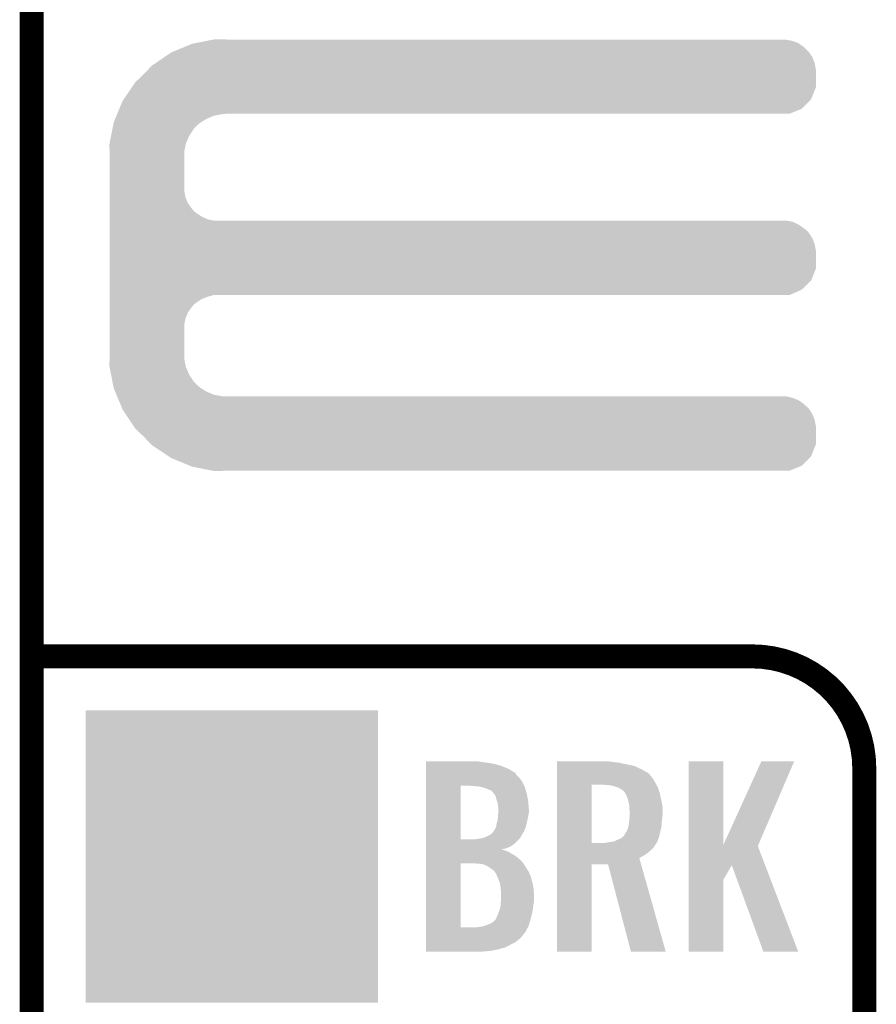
# Model space of a CAD drawing. Extents: x -1.4 to 24.2, y -3.9 to 53.4.
# Tile 15 of 33: x -1.3 to 4.1, y 16.8 to 23.1. Entities that reach past the tile are written whole.
import ezdxf

# ---------------------------------------------------------------- set-up
doc = ezdxf.new("R2010")
doc.units = 0
doc.layers.get('0').update_dxf_attribs({"linetype": 'CONTINUOUS'})
for name, color, linetype in [('BLDC_FOC_CLICK_V100_GKO', 9, 'CONTINUOUS'), ('BLDC_FOC_CLICK_V100_GTO', 11, 'CONTINUOUS'), ('BLDC_FOC_CLICK_V100_GTS', 8, 'CONTINUOUS')]:
    doc.layers.add(name, color=color, linetype=linetype)

# ---------------------------------------------------------------- blocks, each defined once
blk = doc.blocks.new('SQUARE_58')
blk.add_solid([(0.9271, 0.9271), (0.9271, -0.9271), (-0.9271, 0.9271), (-0.9271, -0.9271)])

msp = doc.modelspace()

# ---------------------------------------------------------------- linework, layer by layer
at = {"layer": 'BLDC_FOC_CLICK_V100_GKO', "const_width": 0.1524}
msp.add_lwpolyline([(-1.27, -3.81), (-1.27, 51.054)], dxfattribs=at)
at = {"layer": 'BLDC_FOC_CLICK_V100_GTO', "const_width": 0.1524}
for points in [[(-1.27, 19.05), (3.302, 19.05)], [(4.0132, -0.5588), (4.0132, 18.3388)]]:
    msp.add_lwpolyline(points, dxfattribs=at)
msp.add_lwpolyline([(4.0132, 18.3388, 0.4142136), (3.302, 19.05)], format="xyb", dxfattribs=at)
at = {"layer": 'BLDC_FOC_CLICK_V100_GTO'}
for points in [[(-0.300418, 22.918418), (-0.251458, 22.93874), (3.629662, 22.918418), (3.600308, 22.93874)], [(-0.251458, 22.93874), (-0.238538, 22.941278), (3.600308, 22.93874), (3.596642, 22.941278)], [(-0.238538, 22.941278), (-0.160952, 22.956518), (3.596642, 22.941278), (3.558542, 22.956518)], [(-0.160952, 22.956518), (-0.12215, 22.96414), (3.558542, 22.956518), (3.517902, 22.96414)], [(-0.12215, 22.96414), (-0.109352, 22.966654), (-0.035534, 22.96414), (-0.03556, 22.966654)], [(-0.109352, 22.966654), (-0.109218, 22.96668), (-0.03556, 22.966654), (-0.109218, 22.96668)], [(-0.426718, 22.854924), (-0.386084, 22.88286), (3.683, 22.854924), (3.663658, 22.88286)], [(-0.386084, 22.88286), (-0.373846, 22.88794), (3.663658, 22.88286), (3.66014, 22.88794)], [(-0.373846, 22.88794), (-0.300418, 22.918418), (3.66014, 22.88794), (3.629662, 22.918418)], [(-0.507998, 22.79904), (-0.482142, 22.816818), (3.701574, 22.79904), (3.69824, 22.816818)], [(-0.482142, 22.816818), (-0.426718, 22.854924), (3.69824, 22.816818), (3.683, 22.854924)], [(-0.5588, 22.7457), (-0.529774, 22.776178), (3.705858, 22.7457), (3.70586, 22.776178)], [(-0.529774, 22.776178), (-0.507998, 22.79904), (3.70586, 22.776178), (3.701574, 22.79904)], [(-0.634624, 22.661876), (-0.612138, 22.6949), (3.705858, 22.661876), (3.705858, 22.6949)], [(-0.612138, 22.6949), (-0.5588, 22.7457), (3.705858, 22.6949), (3.705858, 22.7457)], [(-0.6865, 22.585684), (-0.634624, 22.661876), (3.675376, 22.585684), (3.705858, 22.661876)], [(-0.714506, 22.52472), (-0.693418, 22.575522), (3.614416, 22.52472), (3.665214, 22.575522)], [(-0.693418, 22.575522), (-0.6865, 22.585684), (3.665214, 22.575522), (3.675376, 22.585684)], [(-0.727158, 22.49424), (-0.714506, 22.52472), (3.538216, 22.49424), (3.614416, 22.52472)], [(-0.750796, 22.43328), (-0.749298, 22.440902), (-0.205742, 22.43328), (-0.193962, 22.440902)], [(-0.749298, 22.440902), (-0.740866, 22.461218), (-0.193962, 22.440902), (-0.16256, 22.461218)], [(-0.740866, 22.461218), (-0.732432, 22.481538), (-0.16256, 22.461218), (-0.114302, 22.481538)], [(-0.732432, 22.481538), (-0.728214, 22.4917), (-0.114302, 22.481538), (-0.06096, 22.4917)], [(-0.728214, 22.4917), (-0.727158, 22.49424), (-0.06096, 22.4917), (-0.03556, 22.49424)], [(-0.766762, 22.352004), (-0.758282, 22.395178), (-0.27178, 22.352004), (-0.24384, 22.395178)], [(-0.758282, 22.395178), (-0.75429, 22.4155), (-0.24384, 22.395178), (-0.226062, 22.4155)], [(-0.75429, 22.4155), (-0.750796, 22.43328), (-0.226062, 22.4155), (-0.205742, 22.43328)], [(-0.776244, 22.303738), (-0.766762, 22.352004), (-0.2921, 22.303738), (-0.27178, 22.352004)], [(-0.77724, 22.298662), (-0.776244, 22.303738), (-0.293116, 22.298662), (-0.2921, 22.303738)], [(-0.775662, 22.252938), (-0.77724, 22.298662), (-0.30226, 22.252938), (-0.293116, 22.298662)], [(-0.7747, 22.225), (-0.775662, 22.252938), (-0.30226, 22.225), (-0.30226, 22.252938)], [(-0.7747, 22.006558), (-0.7747, 22.225), (-0.30226, 22.006558), (-0.30226, 22.225)], [(-0.7747, 21.965918), (-0.7747, 22.006558), (-0.294638, 21.965918), (-0.30226, 22.006558)], [(-0.7747, 21.927818), (-0.7747, 21.965918), (-0.279398, 21.927818), (-0.294638, 21.965918)], [(-0.7747, 21.89226), (-0.7747, 21.927818), (-0.254, 21.89226), (-0.279398, 21.927818)], [(-0.7747, 21.877018), (-0.7747, 21.89226), (-0.241298, 21.877018), (-0.254, 21.89226)], [(-0.7747, 21.86432), (-0.7747, 21.877018), (-0.226058, 21.86432), (-0.241298, 21.877018)], [(-0.7747, 21.84146), (-0.7747, 21.86432), (-0.190498, 21.84146), (-0.226058, 21.86432)], [(-0.7747, 21.82368), (-0.7747, 21.84146), (-0.152398, 21.82368), (-0.190498, 21.84146)], [(-0.7747, 21.81606), (-0.7747, 21.82368), (-0.114298, 21.81606), (-0.152398, 21.82368)], [(-0.7747, 21.808438), (-0.7747, 21.81606), (3.558542, 21.808438), (3.517902, 21.81606)], [(-0.7747, 21.790658), (-0.7747, 21.808438), (3.596642, 21.790658), (3.558542, 21.808438)], [(-0.7747, 21.7678), (-0.7747, 21.790658), (3.62966, 21.7678), (3.596642, 21.790658)], [(-0.7747, 21.755102), (-0.7747, 21.7678), (3.644898, 21.755102), (3.62966, 21.7678)], [(-0.7747, 21.739858), (-0.7747, 21.755102), (3.66014, 21.739858), (3.644898, 21.755102)], [(-0.7747, 21.704304), (-0.7747, 21.739858), (3.683, 21.704304), (3.66014, 21.739858)], [(-0.7747, 21.666198), (-0.7747, 21.704304), (3.69824, 21.666198), (3.683, 21.704304)], [(-0.7747, 21.625558), (-0.7747, 21.666198), (3.70586, 21.625558), (3.69824, 21.666198)], [(-0.7747, 21.511256), (-0.7747, 21.625558), (3.705858, 21.511256), (3.70586, 21.625558)], [(-0.7747, 21.435064), (-0.7747, 21.511256), (3.675378, 21.435064), (3.705858, 21.511256)], [(-0.7747, 21.376638), (-0.7747, 21.435064), (3.614416, 21.376638), (3.675378, 21.435064)], [(-0.7747, 21.34362), (-0.7747, 21.376638), (3.538216, 21.34362), (3.614416, 21.376638)], [(-0.7747, 21.333458), (-0.7747, 21.34362), (-0.152402, 21.333458), (-0.114304, 21.34362)], [(-0.7747, 21.318218), (-0.7747, 21.333458), (-0.1905, 21.318218), (-0.152402, 21.333458)], [(-0.7747, 21.29536), (-0.7747, 21.318218), (-0.22606, 21.29536), (-0.1905, 21.318218)], [(-0.7747, 21.282658), (-0.7747, 21.29536), (-0.241302, 21.282658), (-0.22606, 21.29536)], [(-0.7747, 21.26742), (-0.7747, 21.282658), (-0.254, 21.26742), (-0.241302, 21.282658)], [(-0.7747, 21.231864), (-0.7747, 21.26742), (-0.2794, 21.231864), (-0.254, 21.26742)], [(-0.7747, 21.193758), (-0.7747, 21.231864), (-0.29464, 21.193758), (-0.2794, 21.231864)], [(-0.7747, 21.153118), (-0.7747, 21.193758), (-0.30226, 21.153118), (-0.29464, 21.193758)], [(-0.7747, 20.9677), (-0.7747, 21.153118), (-0.30226, 20.9677), (-0.30226, 21.153118)], [(-0.77724, 20.894042), (-0.775576, 20.942298), (-0.293066, 20.894042), (-0.30226, 20.942298)], [(-0.775576, 20.942298), (-0.7747, 20.9677), (-0.30226, 20.942298), (-0.30226, 20.9677)], [(-0.77624, 20.888958), (-0.77724, 20.894042), (-0.292098, 20.888958), (-0.293066, 20.894042)], [(-0.766762, 20.8407), (-0.77624, 20.888958), (-0.271778, 20.8407), (-0.292098, 20.888958)], [(-0.758278, 20.797518), (-0.766762, 20.8407), (-0.24384, 20.797518), (-0.271778, 20.8407)], [(-0.754288, 20.777198), (-0.758278, 20.797518), (-0.22606, 20.777198), (-0.24384, 20.797518)], [(-0.750796, 20.75942), (-0.754288, 20.777198), (-0.205738, 20.75942), (-0.22606, 20.777198)], [(-0.7493, 20.751802), (-0.750796, 20.75942), (-0.193966, 20.751802), (-0.205738, 20.75942)], [(-0.740864, 20.73148), (-0.7493, 20.751802), (-0.162564, 20.73148), (-0.193966, 20.751802)], [(-0.73243, 20.71116), (-0.740864, 20.73148), (-0.114298, 20.71116), (-0.162564, 20.73148)], [(-0.728212, 20.701), (-0.73243, 20.71116), (-0.060958, 20.701), (-0.114298, 20.71116)], [(-0.723994, 20.690838), (-0.728212, 20.701), (3.558542, 20.690838), (3.517902, 20.701)], [(-0.717668, 20.675598), (-0.723994, 20.690838), (3.596642, 20.675598), (3.558542, 20.690838)], [(-0.70818, 20.652738), (-0.717668, 20.675598), (3.629662, 20.652738), (3.596642, 20.675598)], [(-0.701856, 20.6375), (-0.70818, 20.652738), (3.6449, 20.6375), (3.629662, 20.652738)], [(-0.696582, 20.624796), (-0.701856, 20.6375), (3.66014, 20.624796), (3.6449, 20.6375)], [(-0.69342, 20.617176), (-0.696582, 20.624796), (3.66504, 20.617176), (3.66014, 20.624796)], [(-0.674798, 20.589244), (-0.69342, 20.617176), (3.683, 20.589244), (3.66504, 20.617176)], [(-0.649392, 20.551138), (-0.674798, 20.589244), (3.69824, 20.551138), (3.683, 20.589244)], [(-0.622298, 20.510498), (-0.649392, 20.551138), (3.70586, 20.510498), (3.69824, 20.551138)], [(-0.61214, 20.49526), (-0.622298, 20.510498), (3.705858, 20.49526), (3.70586, 20.510498)], [(-0.5588, 20.44446), (-0.61214, 20.49526), (3.705858, 20.44446), (3.705858, 20.49526)], [(-0.512834, 20.396196), (-0.5588, 20.44446), (3.705858, 20.396196), (3.705858, 20.44446)], [(-0.508002, 20.391122), (-0.512834, 20.396196), (3.703828, 20.391122), (3.705858, 20.396196)], [(-0.401324, 20.320004), (-0.508002, 20.391122), (3.675376, 20.320004), (3.703828, 20.391122)], [(-0.386082, 20.309842), (-0.401324, 20.320004), (3.665214, 20.309842), (3.675376, 20.320004)], [(-0.263694, 20.25904), (-0.386082, 20.309842), (3.614416, 20.25904), (3.665214, 20.309842)], [(-0.251462, 20.253962), (-0.263694, 20.25904), (3.60172, 20.253962), (3.614416, 20.25904)], [(-0.12215, 20.22856), (-0.251462, 20.253962), (3.538216, 20.22856), (3.60172, 20.253962)], [(-0.109222, 20.22602), (-0.12215, 20.22856), (-0.109222, 20.22602), (-0.03556, 20.22856)], [(1.231924, 18.38198), (1.231926, 18.38452), (1.57226, 18.38198), (1.557022, 18.38452)], [(1.231924, 18.37944), (1.231924, 18.38198), (1.5875, 18.37944), (1.57226, 18.38198)], [(1.231924, 18.37436), (1.231924, 18.37944), (1.6256, 18.37436), (1.5875, 18.37944)], [(2.062504, 18.38198), (2.062506, 18.38452), (2.4003, 18.38198), (2.385062, 18.38452)], [(2.062504, 18.37436), (2.062504, 18.38198), (2.461258, 18.37436), (2.4003, 18.38198)], [(2.898154, 17.853774), (2.898164, 18.384494), (3.11917, 17.853774), (3.11912, 18.384494)], [(2.898164, 18.384494), (2.898166, 18.38452), (3.11912, 18.384494), (2.898166, 18.38452)], [(3.11917, 17.853774), (3.360422, 18.384486), (3.340886, 17.853774), (3.568682, 18.384486)], [(3.360422, 18.384486), (3.360438, 18.38452), (3.568682, 18.384486), (3.360438, 18.38452)], [(1.231924, 18.36674), (1.231924, 18.37436), (1.668782, 18.36674), (1.6256, 18.37436)], [(1.231924, 18.35404), (1.231924, 18.36674), (1.711962, 18.35404), (1.668782, 18.36674)], [(1.231924, 18.33626), (1.231924, 18.35404), (1.75514, 18.33626), (1.711962, 18.35404)], [(1.231924, 18.3134), (1.231924, 18.33626), (1.79324, 18.3134), (1.75514, 18.33626)], [(1.231924, 18.310854), (1.231924, 18.3134), (1.798318, 18.310854), (1.79324, 18.3134)], [(2.062504, 18.3642), (2.062504, 18.37436), (2.50698, 18.3642), (2.461258, 18.37436)], [(2.062504, 18.354038), (2.062504, 18.3642), (2.555242, 18.354038), (2.50698, 18.3642)], [(2.062504, 18.33372), (2.062504, 18.354038), (2.598418, 18.33372), (2.555242, 18.354038)], [(2.062504, 18.31086), (2.062504, 18.33372), (2.63906, 18.31086), (2.598418, 18.33372)], [(1.231922, 18.282918), (1.231924, 18.298158), (1.82118, 18.282918), (1.805942, 18.298158)], [(1.231922, 18.26006), (1.231922, 18.282918), (1.838962, 18.26006), (1.82118, 18.282918)], [(1.231922, 18.22958), (1.231922, 18.26006), (1.855374, 18.22958), (1.838962, 18.26006)], [(1.231924, 18.298158), (1.231924, 18.310854), (1.805942, 18.298158), (1.798318, 18.310854)], [(2.062502, 18.277838), (2.062504, 18.29816), (2.669542, 18.277838), (2.65176, 18.29816)], [(2.062502, 18.25244), (2.062502, 18.277838), (2.68478, 18.25244), (2.669542, 18.277838)], [(2.062502, 18.23466), (2.062502, 18.25244), (2.694354, 18.23466), (2.68478, 18.25244)], [(2.062504, 18.308316), (2.062504, 18.31086), (2.644136, 18.308316), (2.63906, 18.31086)], [(2.062504, 18.29816), (2.062504, 18.308316), (2.65176, 18.29816), (2.644136, 18.308316)], [(1.231914, 17.889242), (1.231922, 18.229578), (1.452882, 17.889242), (1.452902, 18.229578)], [(1.231922, 18.229578), (1.231922, 18.22958), (1.452902, 18.229578), (1.49606, 18.22958)], [(1.53416, 18.22704), (1.49606, 18.22958), (1.856742, 18.22704), (1.855374, 18.22958)], [(1.534186, 18.227038), (1.53416, 18.22704), (1.856742, 18.227038), (1.856742, 18.22704)], [(1.564642, 18.2245), (1.534186, 18.227038), (1.857536, 18.2245), (1.856742, 18.227038)], [(1.59004, 18.219418), (1.564642, 18.2245), (1.859124, 18.219418), (1.857536, 18.2245)], [(1.6129, 18.2118), (1.59004, 18.219418), (1.861504, 18.2118), (1.859124, 18.219418)], [(1.628142, 18.204178), (1.6129, 18.2118), (1.863886, 18.204178), (1.861504, 18.2118)], [(1.638298, 18.20164), (1.628142, 18.204178), (1.86468, 18.20164), (1.863886, 18.204178)], [(1.645918, 18.199084), (1.638298, 18.20164), (1.865478, 18.199084), (1.86468, 18.20164)], [(1.645926, 18.196552), (1.645918, 18.199084), (1.866268, 18.196552), (1.865478, 18.199084)], [(1.65608, 18.1864), (1.645926, 18.196552), (1.86944, 18.1864), (1.866268, 18.196552)], [(2.062494, 17.866382), (2.062502, 18.234658), (2.283462, 17.866382), (2.283482, 18.234658)], [(2.062502, 18.234658), (2.062502, 18.23466), (2.283482, 18.234658), (2.36474, 18.23466)], [(2.397762, 18.23212), (2.36474, 18.23466), (2.695722, 18.23212), (2.694354, 18.23466)], [(2.42316, 18.227038), (2.397762, 18.23212), (2.698458, 18.227038), (2.695722, 18.23212)], [(2.44602, 18.21942), (2.42316, 18.227038), (2.70256, 18.21942), (2.698458, 18.227038)], [(2.446024, 18.219418), (2.44602, 18.21942), (2.70256, 18.219418), (2.70256, 18.21942)], [(2.461258, 18.2118), (2.446024, 18.219418), (2.7051, 18.2118), (2.70256, 18.219418)], [(2.47396, 18.20418), (2.461258, 18.2118), (2.70764, 18.20418), (2.7051, 18.2118)], [(2.48412, 18.196558), (2.47396, 18.20418), (2.71018, 18.196558), (2.70764, 18.20418)], [(2.491742, 18.188936), (2.48412, 18.196558), (2.712722, 18.188936), (2.71018, 18.196558)], [(2.50045, 18.173698), (2.491742, 18.188936), (2.7178, 18.173698), (2.712722, 18.188936)], [(1.66116, 18.18132), (1.65608, 18.1864), (1.87051, 18.18132), (1.86944, 18.1864)], [(1.673862, 18.163538), (1.66116, 18.18132), (1.874254, 18.163538), (1.87051, 18.18132)], [(1.678942, 18.140678), (1.673862, 18.163538), (1.879066, 18.140678), (1.874254, 18.163538)], [(1.679894, 18.13814), (1.678942, 18.140678), (1.8796, 18.13814), (1.879066, 18.140678)], [(1.68656, 18.120358), (1.679894, 18.13814), (1.881148, 18.120358), (1.8796, 18.13814)], [(2.5019, 18.171158), (2.50045, 18.173698), (2.71831, 18.171158), (2.7178, 18.173698)], [(2.51206, 18.148298), (2.5019, 18.171158), (2.722882, 18.148298), (2.71831, 18.171158)], [(2.51714, 18.12544), (2.51206, 18.148298), (2.727452, 18.12544), (2.722882, 18.148298)], [(2.517776, 18.1229), (2.51714, 18.12544), (2.72796, 18.1229), (2.727452, 18.12544)], [(1.69164, 18.084798), (1.68656, 18.120358), (1.88424, 18.084798), (1.881148, 18.120358)], [(1.690662, 18.059398), (1.69164, 18.0721), (1.88468, 18.059398), (1.88468, 18.0721)], [(1.69164, 18.079722), (1.69164, 18.084798), (1.88468, 18.079722), (1.88424, 18.084798)], [(1.69164, 18.0721), (1.69164, 18.079722), (1.88468, 18.0721), (1.88468, 18.079722)], [(2.52222, 18.105118), (2.517776, 18.1229), (2.731194, 18.105118), (2.72796, 18.1229)], [(2.52222, 18.094958), (2.52222, 18.105118), (2.73304, 18.094958), (2.731194, 18.105118)], [(2.52222, 18.082258), (2.52222, 18.094958), (2.73304, 18.082258), (2.73304, 18.094958)], [(2.52476, 18.067018), (2.52222, 18.082258), (2.73304, 18.067018), (2.73304, 18.082258)], [(2.52476, 18.04924), (2.52476, 18.067018), (2.73304, 18.04924), (2.73304, 18.067018)], [(1.67894, 17.983198), (1.685868, 18.008602), (1.868874, 17.983198), (1.87452, 18.008602)], [(1.685868, 18.008602), (1.68656, 18.011138), (1.87452, 18.008602), (1.875244, 18.011138)], [(1.68656, 18.011138), (1.687944, 18.026378), (1.875244, 18.011138), (1.8796, 18.026378)], [(1.687944, 18.026378), (1.6891, 18.03908), (1.8796, 18.026378), (1.881186, 18.03908)], [(1.6891, 18.03908), (1.689686, 18.0467), (1.881186, 18.03908), (1.88214, 18.0467)], [(1.689686, 18.0467), (1.690662, 18.059398), (1.88214, 18.0467), (1.88468, 18.059398)], [(2.520602, 17.9959), (2.52222, 18.01368), (2.72796, 17.9959), (2.729738, 18.01368)], [(2.52222, 18.01368), (2.522764, 18.0213), (2.729738, 18.01368), (2.7305, 18.0213)], [(2.522764, 18.0213), (2.524396, 18.04416), (2.7305, 18.0213), (2.73304, 18.04416)], [(2.524396, 18.04416), (2.52476, 18.04924), (2.73304, 18.04416), (2.73304, 18.04924)], [(1.658618, 17.93494), (1.66116, 17.94002), (1.851024, 17.93494), (1.854198, 17.94002)], [(1.66116, 17.94002), (1.674876, 17.962878), (1.854198, 17.94002), (1.864358, 17.962878)], [(1.674876, 17.962878), (1.676398, 17.965414), (1.864358, 17.962878), (1.86492, 17.965414)], [(1.676398, 17.965414), (1.67894, 17.983198), (1.86492, 17.965414), (1.868874, 17.983198)], [(2.5019, 17.93494), (2.506978, 17.942556), (2.7178, 17.93494), (2.719704, 17.942556)], [(2.506978, 17.942556), (2.514598, 17.962878), (2.719704, 17.942556), (2.724784, 17.962878)], [(2.514598, 17.962878), (2.515162, 17.96542), (2.724784, 17.962878), (2.72542, 17.96542)], [(2.515162, 17.96542), (2.51968, 17.98574), (2.72542, 17.96542), (2.727112, 17.98574)], [(2.51968, 17.98574), (2.520602, 17.9959), (2.727112, 17.98574), (2.72796, 17.9959)], [(1.231914, 17.88922), (1.231914, 17.889242), (1.544318, 17.88922), (1.452882, 17.889242)], [(1.231914, 17.85874), (1.231914, 17.88922), (1.7907, 17.85874), (1.821174, 17.88922)], [(1.544318, 17.88922), (1.55956, 17.89176), (1.821174, 17.88922), (1.823714, 17.89176)], [(1.55956, 17.89176), (1.579878, 17.8943), (1.823714, 17.89176), (1.826254, 17.8943)], [(1.579878, 17.8943), (1.590058, 17.896844), (1.826254, 17.8943), (1.828798, 17.896844)], [(1.590058, 17.896844), (1.600198, 17.899378), (1.828798, 17.896844), (1.830206, 17.899378)], [(1.600198, 17.899378), (1.62306, 17.90954), (1.830206, 17.899378), (1.835854, 17.90954)], [(1.62306, 17.90954), (1.643374, 17.919698), (1.835854, 17.90954), (1.8415, 17.919698)], [(1.643374, 17.919698), (1.643376, 17.9197), (1.8415, 17.919698), (1.841502, 17.9197)], [(1.643376, 17.9197), (1.658618, 17.93494), (1.841502, 17.9197), (1.851024, 17.93494)], [(2.415558, 17.873984), (2.428238, 17.87652), (2.700016, 17.873984), (2.700938, 17.87652)], [(2.428238, 17.87652), (2.44856, 17.88668), (2.700938, 17.87652), (2.704634, 17.88668)], [(2.44856, 17.88668), (2.468876, 17.8943), (2.704634, 17.88668), (2.707406, 17.8943)], [(2.468876, 17.8943), (2.477768, 17.90192), (2.707406, 17.8943), (2.710178, 17.90192)], [(2.477768, 17.90192), (2.48666, 17.90954), (2.710178, 17.90192), (2.711936, 17.90954)], [(2.48666, 17.90954), (2.489196, 17.912078), (2.711936, 17.90954), (2.712522, 17.912078)], [(2.489196, 17.912078), (2.49174, 17.9197), (2.712522, 17.912078), (2.714282, 17.9197)], [(2.49174, 17.9197), (2.5019, 17.93494), (2.714282, 17.9197), (2.7178, 17.93494)], [(1.231912, 17.825774), (1.231914, 17.8308), (1.70764, 17.825774), (1.739898, 17.8308)], [(1.231912, 17.825718), (1.231912, 17.825774), (1.709422, 17.825718), (1.70764, 17.825774)], [(1.231912, 17.823182), (1.231912, 17.825718), (1.71704, 17.823182), (1.709422, 17.825718)], [(1.231912, 17.820638), (1.231912, 17.823182), (1.727202, 17.820638), (1.71704, 17.823182)], [(1.231912, 17.81556), (1.231912, 17.820638), (1.7399, 17.81556), (1.727202, 17.820638)], [(1.231912, 17.807938), (1.231912, 17.81556), (1.757682, 17.807938), (1.7399, 17.81556)], [(1.231914, 17.8435), (1.231914, 17.85874), (1.767844, 17.8435), (1.7907, 17.85874)], [(1.231914, 17.8308), (1.231914, 17.8435), (1.739898, 17.8308), (1.767844, 17.8435)], [(2.062492, 17.8181), (2.062494, 17.833342), (2.65684, 17.8181), (2.674618, 17.833342)], [(2.062492, 17.80032), (2.062492, 17.8181), (2.63652, 17.80032), (2.65684, 17.8181)], [(2.062494, 17.86636), (2.062494, 17.866382), (2.367278, 17.86636), (2.283462, 17.866382)], [(2.062494, 17.861284), (2.062494, 17.86636), (2.692398, 17.861284), (2.694938, 17.86636)], [(2.062494, 17.851118), (2.062494, 17.861284), (2.684778, 17.851118), (2.692398, 17.861284)], [(2.062494, 17.833342), (2.062494, 17.851118), (2.674618, 17.833342), (2.684778, 17.851118)], [(2.367278, 17.86636), (2.40281, 17.871436), (2.694938, 17.86636), (2.697478, 17.871436)], [(2.40281, 17.871436), (2.40284, 17.87144), (2.697478, 17.871436), (2.69748, 17.87144)], [(2.40284, 17.87144), (2.415558, 17.873984), (2.69748, 17.87144), (2.700016, 17.873984)], [(2.89815, 17.724078), (2.898154, 17.846032), (3.384214, 17.724078), (3.337564, 17.846032)], [(2.898154, 17.846032), (2.898154, 17.853774), (3.337564, 17.846032), (3.340886, 17.853774)], [(1.231912, 17.79778), (1.231912, 17.807938), (1.772922, 17.79778), (1.757682, 17.807938)], [(1.231912, 17.787618), (1.231912, 17.79778), (1.793236, 17.787618), (1.772922, 17.79778)], [(1.231912, 17.77238), (1.231912, 17.787618), (1.81356, 17.77238), (1.793236, 17.787618)], [(1.231912, 17.7546), (1.231912, 17.77238), (1.833882, 17.7546), (1.81356, 17.77238)], [(1.231912, 17.73682), (1.231912, 17.7546), (1.849438, 17.73682), (1.833882, 17.7546)], [(2.06249, 17.7292), (2.062492, 17.769824), (2.59718, 17.7292), (2.585724, 17.769824)], [(2.062492, 17.785082), (2.062492, 17.80032), (2.613662, 17.785082), (2.63652, 17.80032)], [(2.062492, 17.769824), (2.062492, 17.785082), (2.585724, 17.769824), (2.613662, 17.785082)], [(1.231902, 17.330442), (1.231912, 17.736818), (1.452882, 17.330442), (1.452902, 17.736818)], [(1.231912, 17.736818), (1.231912, 17.73682), (1.452902, 17.736818), (1.52908, 17.73682)], [(1.5621, 17.73428), (1.52908, 17.73682), (1.851662, 17.73428), (1.849438, 17.73682)], [(1.562122, 17.734278), (1.5621, 17.73428), (1.851662, 17.734278), (1.851662, 17.73428)], [(1.590044, 17.731738), (1.562122, 17.734278), (1.853186, 17.731738), (1.851662, 17.734278)], [(1.615442, 17.72158), (1.590044, 17.731738), (1.859282, 17.72158), (1.853186, 17.731738)], [(1.633218, 17.71142), (1.615442, 17.72158), (1.865378, 17.71142), (1.859282, 17.72158)], [(1.636394, 17.70888), (1.633218, 17.71142), (1.8669, 17.70888), (1.865378, 17.71142)], [(1.645922, 17.701258), (1.636394, 17.70888), (1.871752, 17.701258), (1.8669, 17.70888)], [(1.658622, 17.693638), (1.645922, 17.701258), (1.876602, 17.693638), (1.871752, 17.701258)], [(1.66624, 17.686018), (1.658622, 17.693638), (1.881452, 17.686018), (1.876602, 17.693638)], [(2.06248, 17.175506), (2.06249, 17.729174), (2.283434, 17.175506), (2.28346, 17.729174)], [(2.06249, 17.729174), (2.06249, 17.7292), (2.28346, 17.729174), (2.387578, 17.7292)], [(2.532376, 17.1755), (2.387578, 17.7292), (2.753324, 17.1755), (2.59718, 17.7292)], [(2.898148, 17.63268), (2.89815, 17.724078), (3.11912, 17.63268), (3.172432, 17.724078)], [(3.373116, 17.1755), (3.172432, 17.724078), (3.594058, 17.1755), (3.384214, 17.724078)], [(1.669412, 17.680944), (1.66624, 17.686018), (1.88468, 17.680944), (1.881452, 17.686018)], [(1.67894, 17.6657), (1.669412, 17.680944), (1.891032, 17.6657), (1.88468, 17.680944)], [(1.685036, 17.65046), (1.67894, 17.6657), (1.897382, 17.65046), (1.891032, 17.6657)], [(1.69926, 17.614898), (1.685036, 17.65046), (1.906864, 17.614898), (1.897382, 17.65046)], [(2.89814, 17.175506), (2.898148, 17.63268), (3.119094, 17.175506), (3.11912, 17.63268)], [(1.699768, 17.612362), (1.69926, 17.614898), (1.90754, 17.612362), (1.906864, 17.614898)], [(1.70434, 17.5895), (1.699768, 17.612362), (1.912114, 17.5895), (1.90754, 17.612362)], [(1.706034, 17.57426), (1.70434, 17.5895), (1.91516, 17.57426), (1.912114, 17.5895)], [(1.70688, 17.566638), (1.706034, 17.57426), (1.915562, 17.566638), (1.91516, 17.57426)], [(1.70688, 17.526002), (1.70688, 17.566638), (1.9177, 17.526002), (1.915562, 17.566638)], [(1.70688, 17.498058), (1.70688, 17.526002), (1.9177, 17.498058), (1.9177, 17.526002)], [(1.696722, 17.43456), (1.70434, 17.459958), (1.908216, 17.43456), (1.911602, 17.459958)], [(1.70434, 17.459958), (1.704974, 17.46758), (1.911602, 17.459958), (1.91262, 17.46758)], [(1.704974, 17.46758), (1.70688, 17.49044), (1.91262, 17.46758), (1.91643, 17.49044)], [(1.70688, 17.49044), (1.70688, 17.498058), (1.91643, 17.49044), (1.9177, 17.498058)], [(1.653534, 17.360898), (1.67132, 17.37614), (1.889618, 17.360898), (1.893852, 17.37614)], [(1.67132, 17.37614), (1.673856, 17.378678), (1.893852, 17.37614), (1.894556, 17.378678)], [(1.673856, 17.378678), (1.6764, 17.386298), (1.894556, 17.378678), (1.896672, 17.386298)], [(1.6764, 17.386298), (1.67767, 17.38884), (1.896672, 17.386298), (1.89738, 17.38884)], [(1.67767, 17.38884), (1.68148, 17.39646), (1.89738, 17.38884), (1.899284, 17.39646)], [(1.68148, 17.39646), (1.6891, 17.41424), (1.899284, 17.39646), (1.90373, 17.41424)], [(1.6891, 17.41424), (1.694816, 17.42948), (1.90373, 17.41424), (1.90754, 17.42948)], [(1.694816, 17.42948), (1.696722, 17.43456), (1.90754, 17.42948), (1.908216, 17.43456)], [(1.231902, 17.33042), (1.231902, 17.330442), (1.551938, 17.33042), (1.452882, 17.330442)], [(1.231902, 17.302484), (1.231902, 17.33042), (1.86436, 17.302484), (1.878328, 17.33042)], [(1.551938, 17.33042), (1.56972, 17.33296), (1.878328, 17.33042), (1.879598, 17.33296)], [(1.56972, 17.33296), (1.590038, 17.3355), (1.879598, 17.33296), (1.880868, 17.3355)], [(1.590038, 17.3355), (1.6129, 17.34312), (1.880868, 17.3355), (1.88468, 17.34312)], [(1.6129, 17.34312), (1.63322, 17.35074), (1.88468, 17.34312), (1.886796, 17.35074)], [(1.63322, 17.35074), (1.653534, 17.360898), (1.886796, 17.35074), (1.889618, 17.360898)], [(1.2319, 17.26438), (1.231902, 17.302484), (1.83388, 17.26438), (1.86436, 17.302484)], [(1.2319, 17.261838), (1.2319, 17.26438), (1.831338, 17.261838), (1.83388, 17.26438)], [(1.2319, 17.25168), (1.2319, 17.261838), (1.81864, 17.25168), (1.831338, 17.261838)], [(1.2319, 17.236438), (1.2319, 17.25168), (1.800856, 17.236438), (1.81864, 17.25168)], [(1.2319, 17.2212), (1.2319, 17.236438), (1.77038, 17.2212), (1.800856, 17.236438)], [(1.2319, 17.203418), (1.2319, 17.2212), (1.737358, 17.203418), (1.77038, 17.2212)], [(1.2319, 17.19072), (1.2319, 17.203418), (1.691642, 17.19072), (1.737358, 17.203418)], [(1.2319, 17.18056), (1.2319, 17.19072), (1.64084, 17.18056), (1.691642, 17.19072)], [(1.2319, 17.175506), (1.2319, 17.18056), (1.58272, 17.175506), (1.64084, 17.18056)], [(1.582422, 17.17548), (1.2319, 17.175506), (1.582422, 17.17548), (1.58272, 17.175506)], [(2.283434, 17.17548), (2.06248, 17.175506), (2.283434, 17.17548), (2.283434, 17.175506)], [(2.753328, 17.17548), (2.532376, 17.1755), (2.753328, 17.17548), (2.753324, 17.1755)], [(3.119094, 17.17548), (2.89814, 17.175506), (3.119094, 17.17548), (3.119094, 17.175506)], [(3.594064, 17.17548), (3.594058, 17.1755), (3.594064, 17.17548), (3.373116, 17.1755)]]:
    msp.add_solid(points, dxfattribs=at)

# ---------------------------------------------------------------- block references
at = {"layer": 'BLDC_FOC_CLICK_V100_GTS'}
msp.add_blockref('SQUARE_58', (0, 17.78), dxfattribs=at)

doc.saveas('drawing.dxf')
